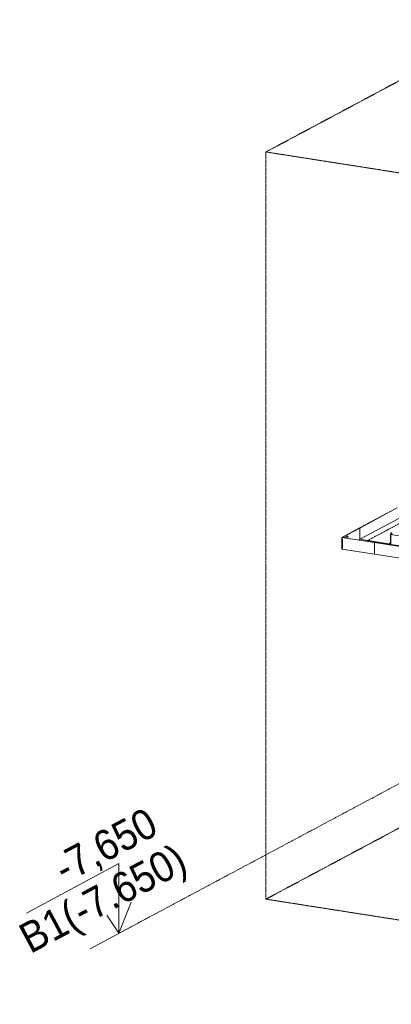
# Model space of a CAD drawing. Header units: millimetres. Extents: x 5617 to 131373, y -9330 to 158328.
# Tile 68 of 83: x 102390 to 105448, y 119930 to 128047. Entities that reach past the tile are written whole.
import ezdxf

# ---------------------------------------------------------------- set-up
doc = ezdxf.new("R2010")
doc.units = ezdxf.units.MM
for name, pattern in [('Линия сетки', [25, 20, -2.5, 0, -2.5]), ('Осевая', [14, 10, -2, 0, -2]), ('Скрыто_2_', [6, 3, -3])]:
    doc.linetypes.add(name, pattern=pattern)
doc.layers.add('Границы 3D вида', color=7, linetype='Скрыто_2_', lineweight=20, true_color=0x0080c0)
for name, color, linetype, lineweight in [('Кабельные лотки', 7, 'Continuous', 18), ('Осевая линия', 7, 'Осевая', 18), ('Соединительные детали кабельных лотков', 7, 'Continuous', 18), ('Типовые аннотации', 7, 'Continuous', 18), ('Уровни', 7, 'Continuous', 9)]:
    doc.layers.add(name, color=color, linetype=linetype, lineweight=lineweight)
doc.styles.add('Arial', font='arial.ttf', dxfattribs={"width": 0.9, "height": 250})

# ---------------------------------------------------------------- blocks, each defined once
blk = doc.blocks.new('OSTEC_CLH - ЛН_ ЛП - СЛУМИ - Угол горизонтальный - ZS - Цинкование по методу Сендзимира-1209142-МКСС_ПЧ_5_23')
at = {"layer": 'Осевая линия'}
for p, q in [((87811.9, 123788.6), (87738.1, 123749.1)), ((87811.4, 123788.3), (87811.9, 123788.6)), ((87874.4, 123727.7), (87738.1, 123749.1))]:
    blk.add_line(p, q, dxfattribs=at)
at = {"layer": 'Соединительные детали кабельных лотков'}
for p, q in [((87534.7, 123779.4), (87680, 123857.1)), ((87538.2, 123779.7), (87682.3, 123856.8)), ((87680, 123857.1), (87682.3, 123856.8)), ((87682.3, 123856.8), (87682.3, 123763.5)), ((87938, 123814.2), (87941.6, 123816.1)), ((87938, 123801.9), (87938, 123814.2)), ((87938, 123814.2), (87944.6, 123813.1)), ((87943.8, 123815.7), (87941.4, 123814.5)), ((87945.8, 123813.8), (87941.4, 123814.5)), ((87941.6, 123816.1), (87943.8, 123815.7)), ((87943.8, 123815.7), (87943.8, 123813.2)), ((87944.6, 123813.1), (87945.8, 123813.8)), ((87944.6, 123813.1), (87944.6, 123800.9)), ((87534.7, 123683.7), (87534.7, 123779.4)), ((87534.7, 123779.4), (87802.9, 123737.3)), ((87804.1, 123738), (87538.2, 123779.7)), ((87673, 123758.6), (87682.3, 123763.5)), ((87682.3, 123763.5), (87934.4, 123723.9)), ((87802.9, 123737.3), (87804.1, 123738)), ((87802.9, 123737.3), (87802.9, 123641.6)), ((87939, 123716.8), (87940.7, 123717.8)), ((87802.9, 123641.6), (87534.7, 123683.7))]:
    blk.add_line(p, q, dxfattribs=at)
blk = doc.blocks.new('OSTEC_U - ЛН_ ЛП - СЛУМИ - OSTEC_U - ЛН_ ЛП - СЛУМИ-1209080-МКСС_ПЧ_5_23')
at = {"layer": 'Соединительные детали кабельных лотков'}
for p, q in [((87583.9, 123792.2), (87555.4, 123777)), ((87556.1, 123776.9), (87584.7, 123792.1)), ((87584.7, 123792.1), (87583.9, 123792.2)), ((87584.7, 123792.1), (87584.7, 123772.3)), ((87538.5, 123767.9), (87538.5, 123686.6)), ((87538.5, 123767.9), (87538.5, 123686.6))]:
    blk.add_line(p, q, dxfattribs=at)
blk = doc.blocks.new('OSTEC_U - ЛН_ ЛП - СЛУМИ - OSTEC_U - ЛН_ ЛП - СЛУМИ-1209086-МКСС_ПЧ_5_23')
at = {"layer": 'Соединительные детали кабельных лотков'}
for p, q in [((87936.1, 123802.3), (87936.8, 123802.1)), ((87936.1, 123802.3), (87936.1, 123720.9)), ((87936.8, 123802.1), (87936.5, 123801.9)), ((87936.5, 123720.5), (87936.5, 123801.9)), ((87938, 123802.8), (87936.8, 123802.1)), ((87936.8, 123802.1), (88020.3, 123789)), ((87937.2, 123802.4), (87937, 123802.4)), ((88020.7, 123789.2), (87937.2, 123802.4)), ((88020.3, 123789), (88020.7, 123789.2)), ((88020.3, 123789), (88020.3, 123708.5)), ((88020.7, 123789.2), (88020.7, 123707.9)), ((87936.1, 123735.9), (87927.1, 123731.1)), ((87927.1, 123731.1), (87936.1, 123722.3)), ((87927.1, 123730.2), (87927.1, 123731.1)), ((87936.1, 123721.5), (87927.1, 123730.2)), ((87936.8, 123720.8), (87936.1, 123720.9)), ((87936.8, 123721.6), (88020.3, 123708.5)), ((87936.8, 123721.6), (87942.2, 123716.3)), ((87940.2, 123717.5), (87936.8, 123720.8)), ((88020.3, 123708.5), (88013.8, 123705.1)), ((88020.7, 123707.9), (88015.1, 123704.9))]:
    blk.add_line(p, q, dxfattribs=at)
for points in [[(87936.8, 123802.4, 0), (87936.6, 123802.4, 0), (87936.4, 123802.4, 0), (87936.2, 123802.3, 0)], [(87936.5, 123801.9, 0), (87936.7, 123801.9, 0), (87936.9, 123801.9, 0), (87937.1, 123801.9, 0), (87937.3, 123801.9, 0), (87937.4, 123802, 0), (87937.6, 123802, 0)], [(87937.1, 123720.5, 0), (87936.9, 123720.5, 0), (87936.7, 123720.5, 0), (87936.5, 123720.5, 0)]]:
    blk.add_polyline3d(points, dxfattribs=at)
blk = doc.blocks.new('Уровень - Стрелка вверх_Отметка с именем уровня_2_5-3055-МКСС_ПЧ_5_23')
at = {"layer": 'Типовые аннотации', "lineweight": 20}
for p, q in [((85699.4, 121090), (84937.3, 120682.4)), ((85699.4, 120515.7), (85699.4, 121090)), ((85699.4, 120515.7), (85800.5, 120772.8)), ((85937.6, 120643.1), (85461.2, 120388.4)), ((85699.4, 120515.7), (85598.4, 120664.7))]:
    blk.add_line(p, q, dxfattribs=at)

msp = doc.modelspace()

# ---------------------------------------------------------------- linework, layer by layer
at = {"layer": 'Границы 3D вида'}
for p, q in [((106455.6, 128047.3), (104416.6, 126956.9)), ((104416.6, 120797.1), (104416.6, 126956.9)), ((109939.6, 126090), (104416.6, 126956.9)), ((104416.6, 120797.1), (106455.6, 121887.6)), ((109939.6, 119930.2), (104416.6, 120797.1))]:
    msp.add_line(p, q, dxfattribs=at)
at = {"layer": 'Кабельные лотки'}
for p, q in [((105498.1, 124023.3), (105187.3, 123857.1)), ((105498.1, 124021.8), (105189.5, 123856.8)), ((105598.9, 123982.4), (105189.5, 123763.5)), ((105189.5, 123856.8), (105187.3, 123857.1)), ((105189.5, 123763.5), (105189.5, 123856.8)), ((105441.6, 123723.9), (105189.5, 123763.5)), ((105310.1, 123737.3), (105311.3, 123738)), ((105310.1, 123641.6), (105310.1, 123737.3)), ((105310.1, 123737.3), (108554.6, 123228.1)), ((105311.3, 123738), (108555.8, 123228.7)), ((105446.2, 123716.8), (105448, 123717.8)), ((105310.1, 123641.6), (108554.6, 123132.4))]:
    msp.add_line(p, q, dxfattribs=at)
at = {"layer": 'Осевая линия'}
for p, q in [((105662.9, 123972.4), (105319.1, 123788.6)), ((105381.6, 123727.7), (108626, 123218.4))]:
    msp.add_line(p, q, dxfattribs=at)
at = {"layer": 'Уровни', "linetype": 'Линия сетки', "lineweight": 18}
for p, q in [((106455.6, 122253.2), (104416.6, 121162.8)), ((104416.6, 121162.8), (103206.6, 120515.7))]:
    msp.add_line(p, q, dxfattribs=at)

# ---------------------------------------------------------------- block references
at = {"layer": 'Соединительные детали кабельных лотков'}
for name in ['OSTEC_CLH - ЛН_ ЛП - СЛУМИ - Угол горизонтальный - ZS - Цинкование по методу Сендзимира-1209142-МКСС_ПЧ_5_23', 'OSTEC_U - ЛН_ ЛП - СЛУМИ - OSTEC_U - ЛН_ ЛП - СЛУМИ-1209080-МКСС_ПЧ_5_23', 'OSTEC_U - ЛН_ ЛП - СЛУМИ - OSTEC_U - ЛН_ ЛП - СЛУМИ-1209086-МКСС_ПЧ_5_23']:
    msp.add_blockref(name, (17507.2, 0), dxfattribs=at)
at = {"layer": 'Типовые аннотации'}
msp.add_blockref('Уровень - Стрелка вверх_Отметка с именем уровня_2_5-3055-МКСС_ПЧ_5_23', (17507.2, 0), dxfattribs=at)

# ---------------------------------------------------------------- texts
at = {"layer": 'Уровни', "char_height": 250, "attachment_point": 1, "rotation": 28.13705, "style": 'Arial'}
for s, insert, width in [('-7,650', (102642.7, 121141.7), 1075.063), ('B1(-7.650)', (102359.3, 120563.9), 1796.582)]:
    msp.add_mtext(s, dxfattribs=dict(at, insert=insert, width=width))

doc.saveas('drawing.dxf')
